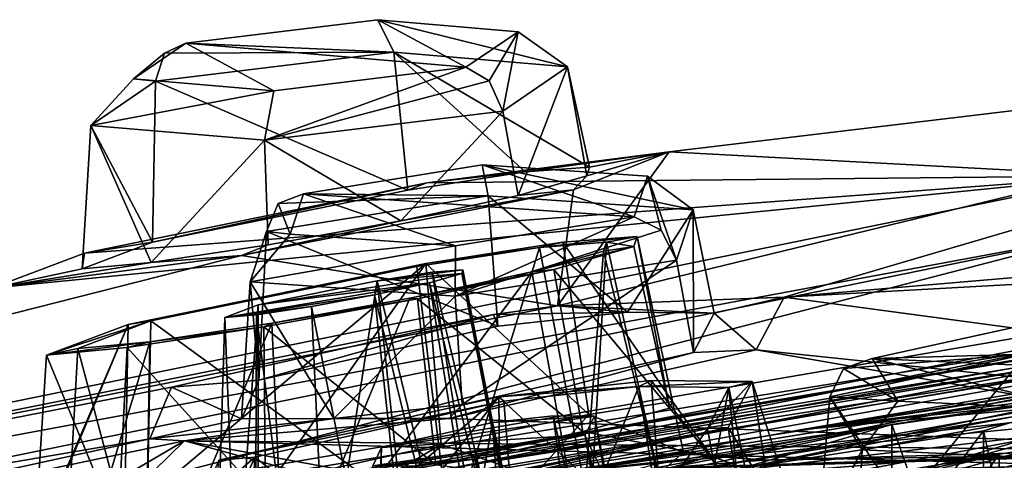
# Model space of a CAD drawing. Header units: metres. Extents: x -204 to 106, y -88 to 116.
# Tile 49 of 256: x -182.31 to -176.19, y -9.91 to -7.18. Entities that reach past the tile are written whole.
import ezdxf

# ---------------------------------------------------------------- set-up
doc = ezdxf.new("R2010")
doc.units = ezdxf.units.M
doc.layers.add('solid_20472013_1', color=7, linetype='CONTINUOUS')

msp = doc.modelspace()

# ---------------------------------------------------------------- linework, layer by layer
at = {"layer": 'solid_20472013_1'}
for points in [[(-180.082596, -7.17572, 248.663147), (-181.276215, -7.322031, 248.366028), (-179.98381, -7.376725, 248.986862)], [(-180.082596, -7.17572, 248.663147), (-179.534973, -7.471045, 246.608627), (-181.276215, -7.322031, 248.366028)], [(-180.082596, -7.17572, 248.663147), (-179.98381, -7.376725, 248.986862), (-178.904465, -7.469094, 247.897507)], [(-179.211288, -7.250284, 247.783768), (-180.082596, -7.17572, 248.663147), (-178.904465, -7.469094, 247.897507)], [(-179.211288, -7.250284, 247.783768), (-179.534973, -7.471045, 246.608627), (-180.082596, -7.17572, 248.663147)], [(-179.211288, -7.250284, 247.783768), (-179.390808, -7.555246, 246.481033), (-179.534973, -7.471045, 246.608627)], [(-179.211288, -7.250284, 247.783768), (-179.305573, -7.742875, 246.439987), (-179.390808, -7.555246, 246.481033)], [(-179.211288, -7.250284, 247.783768), (-178.904465, -7.469094, 247.897507), (-179.305573, -7.742875, 246.439987)], [(-177.558777, -8.897887, 237.828949), (-178.966614, -8.952444, 239.070129), (-171.875381, -7.230304, 246.02153)], [(-178.272797, -7.997037, 248.177811), (-171.875381, -7.230304, 246.02153), (-178.966614, -8.952444, 239.070129)], [(-178.272797, -7.997037, 248.177811), (-175.484375, -8.145299, 266.187134), (-171.875381, -7.230304, 246.02153)], [(-171.920563, -8.417846, 236.163696), (-177.558777, -8.897887, 237.828949), (-171.875381, -7.230304, 246.02153)], [(-181.276215, -7.322031, 248.366028), (-180.728592, -7.617357, 246.311508), (-181.599899, -7.542793, 247.190887)], [(-181.4086, -7.382565, 248.517563), (-181.276215, -7.322031, 248.366028), (-181.599899, -7.542793, 247.190887)], [(-181.4086, -7.382565, 248.517563), (-179.98381, -7.376725, 248.986862), (-181.276215, -7.322031, 248.366028)], [(-181.276215, -7.322031, 248.366028), (-179.534973, -7.471045, 246.608627), (-180.728592, -7.617357, 246.311508)], [(-181.4086, -7.382565, 248.517563), (-181.599899, -7.542793, 247.190887), (-181.464264, -7.558137, 248.618698)], [(-179.98381, -7.376725, 248.986862), (-181.464264, -7.558137, 248.618698), (-179.896957, -8.233419, 249.256104)], [(-181.4086, -7.382565, 248.517563), (-181.464264, -7.558137, 248.618698), (-179.98381, -7.376725, 248.986862)], [(-179.98381, -7.376725, 248.986862), (-179.16655, -8.1212, 248.786865), (-178.767105, -8.090817, 248.029068)], [(-178.904465, -7.469094, 247.897507), (-179.98381, -7.376725, 248.986862), (-178.767105, -8.090817, 248.029068)], [(-179.98381, -7.376725, 248.986862), (-179.896957, -8.233419, 249.256104), (-179.16655, -8.1212, 248.786865)], [(-179.534973, -7.471045, 246.608627), (-179.390808, -7.555246, 246.481033), (-180.786026, -7.924286, 246.071823)], [(-180.728592, -7.617357, 246.311508), (-179.534973, -7.471045, 246.608627), (-180.786026, -7.924286, 246.071823)], [(-179.305573, -7.742875, 246.439987), (-178.904465, -7.469094, 247.897507), (-179.211166, -8.266646, 246.473282)], [(-178.904465, -7.469094, 247.897507), (-178.783737, -8.14435, 247.193436), (-179.211166, -8.266646, 246.473282)], [(-178.904465, -7.469094, 247.897507), (-178.767105, -8.090817, 248.029068), (-178.783737, -8.14435, 247.193436)], [(-181.599899, -7.542793, 247.190887), (-181.865372, -7.831918, 247.161179), (-181.464264, -7.558137, 248.618698)], [(-181.599899, -7.542793, 247.190887), (-180.728592, -7.617357, 246.311508), (-181.865372, -7.831918, 247.161179)], [(-181.865372, -7.831918, 247.161179), (-181.483414, -8.556877, 248.887436), (-181.464264, -7.558137, 248.618698)], [(-181.464264, -7.558137, 248.618698), (-181.483414, -8.556877, 248.887436), (-179.896957, -8.233419, 249.256104)], [(-179.390808, -7.555246, 246.481033), (-179.305573, -7.742875, 246.439987), (-180.786026, -7.924286, 246.071823)], [(-180.728592, -7.617357, 246.311508), (-180.786026, -7.924286, 246.071823), (-181.865372, -7.831918, 247.161179)], [(-180.786026, -7.924286, 246.071823), (-179.305573, -7.742875, 246.439987), (-179.939514, -8.423959, 246.071976)], [(-179.939514, -8.423959, 246.071976), (-179.305573, -7.742875, 246.439987), (-179.211166, -8.266646, 246.473282)], [(-181.865372, -7.831918, 247.161179), (-181.919373, -8.722683, 247.293777), (-181.483414, -8.556877, 248.887436)], [(-181.865372, -7.831918, 247.161179), (-181.491226, -8.68359, 246.53125), (-181.919373, -8.722683, 247.293777)], [(-181.865372, -7.831918, 247.161179), (-180.786026, -7.924286, 246.071823), (-181.491226, -8.68359, 246.53125)], [(-180.786026, -7.924286, 246.071823), (-180.76329, -8.573736, 246.092194), (-181.491226, -8.68359, 246.53125)], [(-180.786026, -7.924286, 246.071823), (-179.939514, -8.423959, 246.071976), (-180.76329, -8.573736, 246.092194)], [(-178.272797, -7.997037, 248.177811), (-179.16655, -8.1212, 248.786865), (-179.779312, -8.188068, 249.826599)], [(-178.272797, -7.997037, 248.177811), (-179.779312, -8.188068, 249.826599), (-175.484375, -8.145299, 266.187134)], [(-178.272797, -7.997037, 248.177811), (-178.767105, -8.090817, 248.029068), (-179.16655, -8.1212, 248.786865)], [(-178.272797, -7.997037, 248.177811), (-178.966614, -8.952444, 239.070129), (-178.866547, -8.232917, 246.109695)], [(-178.272797, -7.997037, 248.177811), (-178.866547, -8.232917, 246.109695), (-178.783737, -8.14435, 247.193436)], [(-178.272797, -7.997037, 248.177811), (-178.783737, -8.14435, 247.193436), (-178.767105, -8.090817, 248.029068)], [(-179.435104, -8.076176, 237.920242), (-180.544357, -8.256167, 237.399124), (-179.397873, -8.268327, 238.26178)], [(-178.489975, -8.399573, 236.020157), (-180.544357, -8.256167, 237.399124), (-179.435104, -8.076176, 237.920242)], [(-179.779312, -8.188068, 249.826599), (-179.16655, -8.1212, 248.786865), (-179.896957, -8.233419, 249.256104)], [(-179.435104, -8.076176, 237.920242), (-179.397873, -8.268327, 238.26178), (-178.124435, -8.35722, 237.406998)], [(-178.407104, -8.147933, 237.230225), (-179.435104, -8.076176, 237.920242), (-178.124435, -8.35722, 237.406998)], [(-178.489975, -8.399573, 236.020157), (-179.435104, -8.076176, 237.920242), (-178.407104, -8.147933, 237.230225)], [(-175.484375, -8.145299, 266.187134), (-193.426834, -11.811814, 251.481537), (-175.61673, -8.509416, 266.536804)], [(-182.483902, -8.84236, 247.202499), (-193.426834, -11.811814, 251.481537), (-175.484375, -8.145299, 266.187134)], [(-181.90477, -8.624632, 249.338593), (-182.483902, -8.84236, 247.202499), (-175.484375, -8.145299, 266.187134)], [(-179.779312, -8.188068, 249.826599), (-181.90477, -8.624632, 249.338593), (-175.484375, -8.145299, 266.187134)], [(-179.779312, -8.188068, 249.826599), (-181.483414, -8.556877, 248.887436), (-181.90477, -8.624632, 249.338593)], [(-179.779312, -8.188068, 249.826599), (-179.896957, -8.233419, 249.256104), (-181.483414, -8.556877, 248.887436)], [(-178.866547, -8.232917, 246.109695), (-179.211166, -8.266646, 246.473282), (-178.783737, -8.14435, 247.193436)], [(-178.322037, -8.482919, 235.925293), (-178.489975, -8.399573, 236.020157), (-178.407104, -8.147933, 237.230225)], [(-178.407104, -8.147933, 237.230225), (-178.124435, -8.35722, 237.406998), (-178.226883, -8.669291, 235.906235)], [(-178.322037, -8.482919, 235.925293), (-178.407104, -8.147933, 237.230225), (-178.226883, -8.669291, 235.906235)], [(-186.899582, -11.099087, 255.15947), (-186.689865, -10.963409, 254.774063), (-169.910934, -8.243441, 265.683258)], [(-169.931229, -8.361679, 266.138611), (-186.899582, -11.099087, 255.15947), (-169.910934, -8.243441, 265.683258)], [(-169.910934, -8.243441, 265.683258), (-186.689865, -10.963409, 254.774063), (-172.383347, -8.512083, 264.439636)], [(-180.930206, -8.639929, 245.599243), (-179.939514, -8.423959, 246.071976), (-178.866547, -8.232917, 246.109695)], [(-180.930206, -8.639929, 245.599243), (-178.866547, -8.232917, 246.109695), (-178.966614, -8.952444, 239.070129)], [(-180.544357, -8.256167, 237.399124), (-180.702713, -8.316736, 237.52327), (-179.397873, -8.268327, 238.26178)], [(-180.627243, -8.507808, 236.189056), (-180.702713, -8.316736, 237.52327), (-180.544357, -8.256167, 237.399124)], [(-180.627243, -8.507808, 236.189056), (-180.544357, -8.256167, 237.399124), (-179.599228, -8.579565, 235.499039)], [(-179.599228, -8.579565, 235.499039), (-180.544357, -8.256167, 237.399124), (-178.489975, -8.399573, 236.020157)], [(-178.866547, -8.232917, 246.109695), (-179.939514, -8.423959, 246.071976), (-179.211166, -8.266646, 246.473282)], [(-179.397873, -8.268327, 238.26178), (-180.773773, -8.491506, 237.615784), (-179.33725, -9.078045, 238.548691)], [(-180.702713, -8.316736, 237.52327), (-180.773773, -8.491506, 237.615784), (-179.397873, -8.268327, 238.26178)], [(-180.627243, -8.507808, 236.189056), (-180.773773, -8.491506, 237.615784), (-180.702713, -8.316736, 237.52327)], [(-179.397873, -8.268327, 238.26178), (-179.33725, -9.078045, 238.548691), (-178.531311, -8.991349, 238.232376)], [(-178.124435, -8.35722, 237.406998), (-179.397873, -8.268327, 238.26178), (-178.531311, -8.991349, 238.232376)], [(-172.600067, -8.856462, 265.206421), (-186.899582, -11.099087, 255.15947), (-169.931229, -8.361679, 266.138611)], [(-178.124435, -8.35722, 237.406998), (-178.531311, -8.991349, 238.232376), (-177.993912, -8.997442, 237.573303)], [(-178.124435, -8.35722, 237.406998), (-178.121262, -9.242343, 235.976379), (-178.226883, -8.669291, 235.906235)], [(-178.124435, -8.35722, 237.406998), (-177.993912, -8.997442, 237.573303), (-178.121262, -9.242343, 235.976379)], [(-187.138412, -11.238212, 254.805878), (-170.388336, -8.390217, 265.515533), (-186.934555, -11.120936, 254.563232)], [(-187.138412, -11.238212, 254.805878), (-170.496399, -8.492321, 265.819061), (-170.388336, -8.390217, 265.515533)], [(-186.934555, -11.120936, 254.563232), (-170.388336, -8.390217, 265.515533), (-171.457794, -8.504296, 264.884247)], [(-180.930206, -8.639929, 245.599243), (-180.76329, -8.573736, 246.092194), (-179.939514, -8.423959, 246.071976)], [(-178.322037, -8.482919, 235.925293), (-179.602768, -8.892469, 235.260239), (-178.489975, -8.399573, 236.020157)], [(-179.599228, -8.579565, 235.499039), (-178.489975, -8.399573, 236.020157), (-179.602768, -8.892469, 235.260239)], [(-171.920563, -8.417846, 236.163696), (-170.303223, -8.49464, 234.607178), (-177.558777, -8.897887, 237.828949)], [(-187.138412, -11.238212, 254.805878), (-171.687012, -8.825953, 265.525574), (-170.496399, -8.492321, 265.819061)], [(-180.773773, -8.491506, 237.615784), (-180.876221, -8.803577, 236.115005), (-180.822464, -9.412821, 237.879028)], [(-180.627243, -8.507808, 236.189056), (-180.876221, -8.803577, 236.115005), (-180.773773, -8.491506, 237.615784)], [(-179.33725, -9.078045, 238.548691), (-180.773773, -8.491506, 237.615784), (-180.822464, -9.412821, 237.879028)], [(-178.322037, -8.482919, 235.925293), (-178.226883, -8.669291, 235.906235), (-179.602768, -8.892469, 235.260239)], [(-170.303223, -8.49464, 234.607178), (-165.933716, -10.460366, 222.625885), (-177.558777, -8.897887, 237.828949)], [(-175.61673, -8.509416, 266.536804), (-193.652359, -12.194973, 251.754822), (-192.455719, -12.869112, 253.52417)], [(-193.426834, -11.811814, 251.481537), (-193.652359, -12.194973, 251.754822), (-175.61673, -8.509416, 266.536804)], [(-175.61673, -8.509416, 266.536804), (-192.455719, -12.869112, 253.52417), (-173.474884, -9.293098, 267.86676)], [(-172.383347, -8.512083, 264.439636), (-190.28569, -11.949479, 250.653), (-189.860764, -12.008104, 250.417877)], [(-186.689865, -10.963409, 254.774063), (-190.28569, -11.949479, 250.653), (-172.383347, -8.512083, 264.439636)], [(-172.383347, -8.512083, 264.439636), (-189.860764, -12.008104, 250.417877), (-172.093094, -8.607991, 264.054993)], [(-188.514313, -11.54137, 252.703201), (-171.457794, -8.504296, 264.884247), (-171.304504, -8.589154, 264.543884)], [(-186.934555, -11.120936, 254.563232), (-171.457794, -8.504296, 264.884247), (-188.514313, -11.54137, 252.703201)], [(-181.90477, -8.624632, 249.338593), (-181.483414, -8.556877, 248.887436), (-181.919373, -8.722683, 247.293777)], [(-180.627243, -8.507808, 236.189056), (-179.599228, -8.579565, 235.499039), (-180.876221, -8.803577, 236.115005)], [(-179.784836, -8.689237, 249.597702), (-178.934387, -8.55753, 249.048447), (-178.771332, -9.627508, 249.375183)], [(-179.078415, -8.589885, 248.912964), (-178.934387, -8.55753, 249.048447), (-179.784836, -8.689237, 249.597702)], [(-179.078415, -8.589885, 248.912964), (-178.472198, -8.522218, 248.166641), (-178.934387, -8.55753, 249.048447)], [(-178.662949, -8.557778, 248.123505), (-178.472198, -8.522218, 248.166641), (-179.078415, -8.589885, 248.912964)], [(-178.662949, -8.557778, 248.123505), (-179.078415, -8.589885, 248.912964), (-178.763626, -10.258746, 249.360916)], [(-178.934387, -8.55753, 249.048447), (-178.472198, -8.522218, 248.166641), (-178.252121, -9.546368, 248.408981)], [(-178.934387, -8.55753, 249.048447), (-178.252121, -9.546368, 248.408981), (-178.771332, -9.627508, 249.375183)], [(-178.662949, -8.557778, 248.123505), (-178.763626, -10.258746, 249.360916), (-178.291321, -10.219555, 248.455551)], [(-178.68042, -8.613222, 247.253784), (-178.662949, -8.557778, 248.123505), (-178.291321, -10.219555, 248.455551)], [(-178.68042, -8.613222, 247.253784), (-178.492371, -8.584522, 247.197861), (-178.662949, -8.557778, 248.123505)], [(-178.662949, -8.557778, 248.123505), (-178.492371, -8.584522, 247.197861), (-178.472198, -8.522218, 248.166641)], [(-178.472198, -8.522218, 248.166641), (-178.492371, -8.584522, 247.197861), (-178.27037, -9.587882, 247.330048)], [(-178.472198, -8.522218, 248.166641), (-178.27037, -9.587882, 247.330048), (-178.252121, -9.546368, 248.408981)], [(-172.093094, -8.607991, 264.054993), (-189.860764, -12.008104, 250.417877), (-186.192764, -12.772613, 254.792068)], [(-188.514313, -11.54137, 252.703201), (-171.304504, -8.589154, 264.543884), (-188.230621, -11.603529, 252.453888)], [(-172.303772, -10.615506, 264.685455), (-188.230621, -11.603529, 252.453888), (-171.304504, -8.589154, 264.543884)], [(-172.093094, -8.607991, 264.054993), (-186.192764, -12.772613, 254.792068), (-169.587387, -10.088402, 265.557831)], [(-181.90477, -8.624632, 249.338593), (-181.919373, -8.722683, 247.293777), (-182.483902, -8.84236, 247.202499)], [(-180.930206, -8.639929, 245.599243), (-181.491226, -8.68359, 246.53125), (-180.76329, -8.573736, 246.092194)], [(-179.599228, -8.579565, 235.499039), (-179.602768, -8.892469, 235.260239), (-180.876221, -8.803577, 236.115005)], [(-179.078415, -8.589885, 248.912964), (-179.839447, -8.707557, 249.402618), (-179.633774, -10.396985, 249.924515)], [(-179.078415, -8.589885, 248.912964), (-179.784836, -8.689237, 249.597702), (-179.839447, -8.707557, 249.402618)], [(-179.078415, -8.589885, 248.912964), (-179.633774, -10.396985, 249.924515), (-178.763626, -10.258746, 249.360916)], [(-179.125748, -8.74055, 246.503403), (-178.989746, -8.726946, 246.359848), (-178.492371, -8.584522, 247.197861)], [(-179.125748, -8.74055, 246.503403), (-178.492371, -8.584522, 247.197861), (-178.68042, -8.613222, 247.253784)], [(-179.125748, -8.74055, 246.503403), (-178.68042, -8.613222, 247.253784), (-178.821899, -10.42625, 246.610535)], [(-178.492371, -8.584522, 247.197861), (-178.989746, -8.726946, 246.359848), (-178.27037, -9.587882, 247.330048)], [(-178.68042, -8.613222, 247.253784), (-178.291321, -10.219555, 248.455551), (-178.821899, -10.42625, 246.610535)], [(-180.930206, -8.639929, 245.599243), (-178.966614, -8.952444, 239.070129), (-193.426834, -11.811814, 251.481537)], [(-182.483902, -8.84236, 247.202499), (-180.930206, -8.639929, 245.599243), (-193.426834, -11.811814, 251.481537)], [(-182.483902, -8.84236, 247.202499), (-181.491226, -8.68359, 246.53125), (-180.930206, -8.639929, 245.599243)], [(-182.483902, -8.84236, 247.202499), (-181.919373, -8.722683, 247.293777), (-181.491226, -8.68359, 246.53125)], [(-179.602768, -8.892469, 235.260239), (-178.226883, -8.669291, 235.906235), (-179.558807, -9.56403, 235.300842)], [(-178.226883, -8.669291, 235.906235), (-178.121262, -9.242343, 235.976379), (-179.558807, -9.56403, 235.300842)], [(-179.784836, -8.689237, 249.597702), (-181.656845, -10.26174, 249.491257), (-181.633972, -9.068172, 249.17009)], [(-179.784836, -8.689237, 249.597702), (-180.746628, -10.04802, 249.992142), (-181.656845, -10.26174, 249.491257)], [(-179.839447, -8.707557, 249.402618), (-179.784836, -8.689237, 249.597702), (-181.633972, -9.068172, 249.17009)], [(-179.839447, -8.707557, 249.402618), (-181.633972, -9.068172, 249.17009), (-181.492783, -9.045622, 249.018951)], [(-179.839447, -8.707557, 249.402618), (-181.492783, -9.045622, 249.018951), (-179.633774, -10.396985, 249.924515)], [(-179.784836, -8.689237, 249.597702), (-179.689774, -9.813374, 249.955368), (-180.746628, -10.04802, 249.992142)], [(-179.125748, -8.74055, 246.503403), (-178.821899, -10.42625, 246.610535), (-180.662109, -10.793099, 246.155182)], [(-179.884613, -8.904543, 246.085327), (-179.125748, -8.74055, 246.503403), (-180.662109, -10.793099, 246.155182)], [(-179.554108, -8.728361, 247.911102), (-179.744751, -8.743842, 248.266495), (-180.086823, -8.796316, 248.482727)], [(-179.560623, -8.752554, 247.514404), (-179.554108, -8.728361, 247.911102), (-180.086823, -8.796316, 248.482727)], [(-179.744751, -8.743842, 248.266495), (-179.03421, -13.117599, 249.377869), (-180.086823, -8.796316, 248.482727)], [(-179.884613, -8.904543, 246.085327), (-179.835419, -8.90952, 245.893326), (-178.989746, -8.726946, 246.359848)], [(-179.884613, -8.904543, 246.085327), (-178.989746, -8.726946, 246.359848), (-179.125748, -8.74055, 246.503403)], [(-178.808502, -9.732517, 246.423767), (-178.989746, -8.726946, 246.359848), (-179.835419, -8.90952, 245.893326)], [(-179.784836, -8.689237, 249.597702), (-178.771332, -9.627508, 249.375183), (-179.689774, -9.813374, 249.955368)], [(-179.554108, -8.728361, 247.911102), (-178.712341, -13.046765, 248.771194), (-179.744751, -8.743842, 248.266495)], [(-179.744751, -8.743842, 248.266495), (-178.712341, -13.046765, 248.771194), (-179.03421, -13.117599, 249.377869)], [(-179.560623, -8.752554, 247.514404), (-178.726135, -13.057542, 248.097214), (-179.554108, -8.728361, 247.911102)], [(-179.554108, -8.728361, 247.911102), (-178.726135, -13.057542, 248.097214), (-178.712341, -13.046765, 248.771194)], [(-178.27037, -9.587882, 247.330048), (-178.989746, -8.726946, 246.359848), (-178.808502, -9.732517, 246.423767)], [(-180.876221, -8.803577, 236.115005), (-180.929245, -9.654446, 236.236893), (-180.822464, -9.412821, 237.879028)], [(-180.876221, -8.803577, 236.115005), (-180.356644, -9.652234, 235.581726), (-180.929245, -9.654446, 236.236893)], [(-180.876221, -8.803577, 236.115005), (-179.602768, -8.892469, 235.260239), (-180.356644, -9.652234, 235.581726)], [(-179.560623, -8.752554, 247.514404), (-180.086823, -8.796316, 248.482727), (-180.827133, -8.946188, 248.308136)], [(-179.761444, -8.809565, 247.175766), (-179.560623, -8.752554, 247.514404), (-180.827133, -8.946188, 248.308136)], [(-180.086823, -8.796316, 248.482727), (-179.606125, -13.252814, 249.742599), (-180.827133, -13.548931, 249.455734)], [(-180.086823, -8.796316, 248.482727), (-180.827133, -13.548931, 249.455734), (-180.827133, -8.946188, 248.308136)], [(-180.086823, -8.796316, 248.482727), (-179.03421, -13.117599, 249.377869), (-179.606125, -13.252814, 249.742599)], [(-179.761444, -8.809565, 247.175766), (-178.726135, -13.057542, 248.097214), (-179.560623, -8.752554, 247.514404)], [(-172.600067, -8.856462, 265.206421), (-190.77507, -12.334768, 251.255707), (-186.899582, -11.099087, 255.15947)], [(-189.042847, -13.364642, 253.657578), (-190.77507, -12.334768, 251.255707), (-172.600067, -8.856462, 265.206421)], [(-184.574677, -12.293957, 257.951874), (-189.042847, -13.364642, 253.657578), (-172.600067, -8.856462, 265.206421)], [(-172.692032, -10.419978, 265.467987), (-171.687012, -8.825953, 265.525574), (-188.950531, -11.898455, 253.202454)], [(-187.138412, -11.238212, 254.805878), (-188.950531, -11.898455, 253.202454), (-171.687012, -8.825953, 265.525574)], [(-179.608109, -11.360425, 261.696045), (-184.574677, -12.293957, 257.951874), (-172.600067, -8.856462, 265.206421)], [(-181.032822, -9.025166, 247.565018), (-179.761444, -8.809565, 247.175766), (-180.827133, -8.946188, 248.308136)], [(-181.032822, -9.025166, 247.565018), (-180.103027, -8.883807, 246.987534), (-179.761444, -8.809565, 247.175766)], [(-180.103027, -8.883807, 246.987534), (-179.061081, -13.141754, 247.534103), (-179.761444, -8.809565, 247.175766)], [(-179.761444, -8.809565, 247.175766), (-179.061081, -13.141754, 247.534103), (-178.726135, -13.057542, 248.097214)], [(-174.215302, -10.577614, 264.835754), (-179.608109, -11.360425, 261.696045), (-172.600067, -8.856462, 265.206421)], [(-181.032822, -9.025166, 247.565018), (-180.493881, -8.955765, 246.998352), (-180.103027, -8.883807, 246.987534)], [(-179.722916, -9.939282, 245.9207), (-179.835419, -8.90952, 245.893326), (-180.790756, -9.08325, 245.914886)], [(-180.741913, -9.060729, 246.106247), (-180.790756, -9.08325, 245.914886), (-179.835419, -8.90952, 245.893326)], [(-180.741913, -9.060729, 246.106247), (-179.884613, -8.904543, 246.085327), (-180.662109, -10.793099, 246.155182)], [(-180.741913, -9.060729, 246.106247), (-179.835419, -8.90952, 245.893326), (-179.884613, -8.904543, 246.085327)], [(-180.493881, -8.955765, 246.998352), (-179.627914, -13.275704, 247.22226), (-180.103027, -8.883807, 246.987534)], [(-179.602768, -8.892469, 235.260239), (-179.558807, -9.56403, 235.300842), (-180.356644, -9.652234, 235.581726)], [(-180.103027, -8.883807, 246.987534), (-179.627914, -13.275704, 247.22226), (-179.061081, -13.141754, 247.534103)], [(-179.722916, -9.939282, 245.9207), (-178.808502, -9.732517, 246.423767), (-179.835419, -8.90952, 245.893326)], [(-177.558777, -8.897887, 237.828949), (-177.993912, -8.997442, 237.573303), (-178.966614, -8.952444, 239.070129)], [(-177.73143, -9.224908, 235.703583), (-177.993912, -8.997442, 237.573303), (-177.558777, -8.897887, 237.828949)], [(-177.73143, -9.224908, 235.703583), (-177.558777, -8.897887, 237.828949), (-165.933716, -10.460366, 222.625885)], [(-171.039963, -8.926786, 248.984955), (-175.996338, -9.476672, 256.848022), (-177.45787, -9.722274, 255.862961)], [(-171.923798, -9.102376, 247.987564), (-171.039963, -8.926786, 248.984955), (-177.45787, -9.722274, 255.862961)], [(-179.364685, -9.006139, 239.154388), (-193.426834, -11.811814, 251.481537), (-178.966614, -8.952444, 239.070129)], [(-180.827133, -8.946188, 248.308136), (-180.827133, -13.548931, 249.455734), (-181.177032, -13.632854, 248.217987)], [(-181.032822, -9.025166, 247.565018), (-180.827133, -8.946188, 248.308136), (-181.177032, -13.632854, 248.217987)], [(-181.032822, -9.025166, 247.565018), (-180.83577, -9.007773, 247.208084), (-180.493881, -8.955765, 246.998352)], [(-180.83577, -9.007773, 247.208084), (-180.284698, -13.42715, 247.245911), (-180.493881, -8.955765, 246.998352)], [(-180.493881, -8.955765, 246.998352), (-180.284698, -13.42715, 247.245911), (-179.627914, -13.275704, 247.22226)], [(-179.364685, -9.006139, 239.154388), (-178.966614, -8.952444, 239.070129), (-178.531311, -8.991349, 238.232376)], [(-179.364685, -9.006139, 239.154388), (-178.531311, -8.991349, 238.232376), (-179.33725, -9.078045, 238.548691)], [(-178.966614, -8.952444, 239.070129), (-177.993912, -8.997442, 237.573303), (-178.531311, -8.991349, 238.232376)], [(-179.364685, -9.006139, 239.154388), (-181.363724, -9.458038, 238.263031), (-193.426834, -11.811814, 251.481537)], [(-181.492783, -9.045622, 249.018951), (-181.633972, -9.068172, 249.17009), (-182.14061, -9.259135, 247.31221)], [(-181.946838, -9.217379, 247.357834), (-181.492783, -9.045622, 249.018951), (-182.14061, -9.259135, 247.31221)], [(-181.946838, -9.217379, 247.357834), (-181.526184, -10.7879, 249.487778), (-181.492783, -9.045622, 249.018951)], [(-181.492783, -9.045622, 249.018951), (-181.526184, -10.7879, 249.487778), (-179.633774, -10.396985, 249.924515)], [(-179.364685, -9.006139, 239.154388), (-180.822464, -9.412821, 237.879028), (-181.363724, -9.458038, 238.263031)], [(-181.032822, -9.025166, 247.565018), (-181.177032, -13.632854, 248.217987), (-180.855545, -13.558223, 247.609833)], [(-181.032822, -9.025166, 247.565018), (-180.855545, -13.558223, 247.609833), (-180.83577, -9.007773, 247.208084)], [(-180.83577, -9.007773, 247.208084), (-180.855545, -13.558223, 247.609833), (-180.284698, -13.42715, 247.245911)], [(-179.364685, -9.006139, 239.154388), (-179.33725, -9.078045, 238.548691), (-180.822464, -9.412821, 237.879028)], [(-177.45787, -9.722274, 255.862961), (-173.047806, -9.038465, 258.613403), (-178.879593, -9.980961, 254.824432)], [(-178.877991, -9.980776, 254.833359), (-178.879593, -9.980961, 254.824432), (-173.047806, -9.038465, 258.613403)], [(-178.877991, -9.980776, 254.833359), (-173.047806, -9.038465, 258.613403), (-173.056183, -9.040179, 258.615601)], [(-178.877991, -9.980776, 254.833359), (-173.056183, -9.040179, 258.615601), (-178.876328, -9.980666, 254.842438)], [(-178.876328, -9.980666, 254.842438), (-173.056183, -9.040179, 258.615601), (-173.411758, -9.183125, 258.708344)], [(-177.73143, -9.224908, 235.703583), (-178.121262, -9.242343, 235.976379), (-177.993912, -8.997442, 237.573303)], [(-175.996338, -9.476672, 256.848022), (-173.047806, -9.038465, 258.613403), (-177.45787, -9.722274, 255.862961)], [(-182.215698, -10.424443, 247.504822), (-182.14061, -9.259135, 247.31221), (-181.633972, -9.068172, 249.17009)], [(-182.194565, -10.398307, 248.587219), (-182.215698, -10.424443, 247.504822), (-181.633972, -9.068172, 249.17009)], [(-181.656845, -10.26174, 249.491257), (-182.194565, -10.398307, 248.587219), (-181.633972, -9.068172, 249.17009)], [(-180.7798, -10.157868, 245.956421), (-180.790756, -9.08325, 245.914886), (-181.639816, -9.211996, 246.424057)], [(-181.500183, -9.175763, 246.563126), (-181.639816, -9.211996, 246.424057), (-180.790756, -9.08325, 245.914886)], [(-180.741913, -9.060729, 246.106247), (-180.662109, -10.793099, 246.155182), (-181.531097, -10.928259, 246.675659)], [(-181.500183, -9.175763, 246.563126), (-180.741913, -9.060729, 246.106247), (-181.531097, -10.928259, 246.675659)], [(-181.500183, -9.175763, 246.563126), (-180.790756, -9.08325, 245.914886), (-180.741913, -9.060729, 246.106247)], [(-180.7798, -10.157868, 245.956421), (-179.722916, -9.939282, 245.9207), (-180.790756, -9.08325, 245.914886)], [(-177.848297, -10.867576, 264.912842), (-154.959335, -9.058595, 272.168274), (-173.944061, -10.728957, 265.468811)], [(-161.379791, -9.388779, 271.843323), (-154.959335, -9.058595, 272.168274), (-177.848297, -10.867576, 264.912842)], [(-172.175949, -9.235423, 246.655487), (-171.923798, -9.102376, 247.987564), (-177.45787, -9.722274, 255.862961)], [(-176.030167, -9.064748, 228.875809), (-177.011948, -9.278749, 228.151428), (-176.055695, -9.252495, 229.220856)], [(-174.725311, -9.382028, 227.201035), (-177.011948, -9.278749, 228.151428), (-176.030167, -9.064748, 228.875809)], [(-181.500183, -9.175763, 246.563126), (-182.14061, -9.259135, 247.31221), (-181.639816, -9.211996, 246.424057)], [(-181.946838, -9.217379, 247.357834), (-182.14061, -9.259135, 247.31221), (-181.500183, -9.175763, 246.563126)], [(-181.697678, -10.335451, 246.535812), (-181.639816, -9.211996, 246.424057), (-182.14061, -9.259135, 247.31221)], [(-181.500183, -9.175763, 246.563126), (-181.531097, -10.928259, 246.675659), (-182.04451, -10.980194, 247.585388)], [(-181.946838, -9.217379, 247.357834), (-181.500183, -9.175763, 246.563126), (-182.04451, -10.980194, 247.585388)], [(-181.946838, -9.217379, 247.357834), (-182.04451, -10.980194, 247.585388), (-181.526184, -10.7879, 249.487778)], [(-181.697678, -10.335451, 246.535812), (-180.7798, -10.157868, 245.956421), (-181.639816, -9.211996, 246.424057)], [(-179.639435, -9.652128, 234.80101), (-178.121262, -9.242343, 235.976379), (-177.73143, -9.224908, 235.703583)], [(-174.071335, -9.857775, 229.141754), (-179.639435, -9.652128, 234.80101), (-177.73143, -9.224908, 235.703583)], [(-172.175949, -9.235423, 246.655487), (-177.45787, -9.722274, 255.862961), (-178.879593, -9.980961, 254.824432)], [(-171.711441, -9.291253, 245.362854), (-172.175949, -9.235423, 246.655487), (-178.879593, -9.980961, 254.824432)], [(-178.876328, -9.980666, 254.842438), (-173.411758, -9.183125, 258.708344), (-178.77327, -10.083331, 255.283707)], [(-178.77327, -10.083331, 255.283707), (-173.411758, -9.183125, 258.708344), (-173.64975, -9.48646, 258.770111)], [(-174.071335, -9.857775, 229.141754), (-177.73143, -9.224908, 235.703583), (-165.933716, -10.460366, 222.625885)], [(-173.414398, -9.675323, 267.830017), (-173.474884, -9.293098, 267.86676), (-192.455719, -12.869112, 253.52417)], [(-182.215698, -10.424443, 247.504822), (-181.697678, -10.335451, 246.535812), (-182.14061, -9.259135, 247.31221)], [(-179.639435, -9.652128, 234.80101), (-179.558807, -9.56403, 235.300842), (-178.121262, -9.242343, 235.976379)], [(-171.711441, -9.291253, 245.362854), (-178.879593, -9.980961, 254.824432), (-167.778122, -9.658716, 238.79216)], [(-176.055695, -9.252495, 229.220856), (-177.273544, -9.517854, 228.322723), (-176.819519, -10.187352, 229.224365)], [(-177.189972, -9.342207, 228.243256), (-177.273544, -9.517854, 228.322723), (-176.055695, -9.252495, 229.220856)], [(-177.011948, -9.278749, 228.151428), (-177.189972, -9.342207, 228.243256), (-176.055695, -9.252495, 229.220856)], [(-176.851303, -9.544351, 226.952225), (-177.189972, -9.342207, 228.243256), (-177.011948, -9.278749, 228.151428)], [(-175.707092, -9.596029, 226.476654), (-177.011948, -9.278749, 228.151428), (-174.725311, -9.382028, 227.201035)], [(-176.851303, -9.544351, 226.952225), (-177.011948, -9.278749, 228.151428), (-175.707092, -9.596029, 226.476654)], [(-176.055695, -9.252495, 229.220856), (-176.819519, -10.187352, 229.224365), (-176.019943, -10.027268, 229.51651)], [(-176.851303, -9.544351, 226.952225), (-177.273544, -9.517854, 228.322723), (-177.189972, -9.342207, 228.243256)], [(-182.173004, -11.627584, 262.863983), (-161.379791, -9.388779, 271.843323), (-177.848297, -10.867576, 264.912842)], [(-174.952103, -11.055382, 267.553009), (-161.379791, -9.388779, 271.843323), (-182.173004, -11.627584, 262.863983)], [(-181.363724, -9.458038, 238.263031), (-180.822464, -9.412821, 237.879028), (-180.929245, -9.654446, 236.236893)], [(-179.332001, -9.518301, 238.952835), (-178.384918, -9.415628, 238.577286), (-178.303986, -10.468239, 238.977692)], [(-178.460297, -9.452601, 238.383072), (-178.384918, -9.415628, 238.577286), (-179.332001, -9.518301, 238.952835)], [(-178.460297, -9.452601, 238.383072), (-177.757187, -9.422536, 237.803284), (-178.384918, -9.415628, 238.577286)], [(-178.384918, -9.415628, 238.577286), (-177.599747, -10.434794, 238.134781), (-178.303986, -10.468239, 238.977692)], [(-178.384918, -9.415628, 238.577286), (-177.757187, -9.422536, 237.803284), (-177.599747, -10.434794, 238.134781)], [(-181.363724, -9.458038, 238.263031), (-181.499802, -9.778713, 236.057327), (-193.426834, -11.811814, 251.481537)], [(-181.363724, -9.458038, 238.263031), (-180.929245, -9.654446, 236.236893), (-181.499802, -9.778713, 236.057327)], [(-178.460297, -9.452601, 238.383072), (-179.332001, -9.518301, 238.952835), (-179.299988, -9.543381, 238.71344)], [(-178.460297, -9.452601, 238.383072), (-179.299988, -9.543381, 238.71344), (-179.166458, -11.200581, 239.30011)], [(-178.460297, -9.452601, 238.383072), (-179.166458, -11.200581, 239.30011), (-178.206345, -11.095359, 238.919006)], [(-177.901321, -9.458655, 237.69635), (-177.757187, -9.422536, 237.803284), (-178.460297, -9.452601, 238.383072)], [(-177.901321, -9.458655, 237.69635), (-178.460297, -9.452601, 238.383072), (-178.206345, -11.095359, 238.919006)], [(-177.901321, -9.458655, 237.69635), (-178.206345, -11.095359, 238.919006), (-177.570724, -11.101474, 238.132858)], [(-178.034454, -9.713328, 236.034027), (-177.905853, -9.70739, 235.943985), (-177.757187, -9.422536, 237.803284)], [(-177.901321, -9.458655, 237.69635), (-178.034454, -9.713328, 236.034027), (-177.757187, -9.422536, 237.803284)], [(-177.901321, -9.458655, 237.69635), (-177.72522, -11.391073, 236.23938), (-178.034454, -9.713328, 236.034027)], [(-177.757187, -9.422536, 237.803284), (-177.905853, -9.70739, 235.943985), (-177.400162, -10.525501, 237.075851)], [(-177.901321, -9.458655, 237.69635), (-177.570724, -11.101474, 238.132858), (-177.72522, -11.391073, 236.23938)], [(-175.848145, -9.584897, 259.904358), (-177.834076, -9.964055, 259.722961), (-175.374359, -9.453555, 259.140839)], [(-176.889603, -9.688747, 258.19754), (-175.374359, -9.453555, 259.140839), (-177.834076, -9.964055, 259.722961)], [(-177.757187, -9.422536, 237.803284), (-177.400162, -10.525501, 237.075851), (-177.599747, -10.434794, 238.134781)], [(-176.889603, -9.688747, 258.19754), (-175.374359, -13.992977, 260.272644), (-175.374359, -9.453555, 259.140839)], [(-179.332001, -9.518301, 238.952835), (-181.163376, -11.077367, 238.528809), (-181.07074, -9.911348, 238.174286)], [(-179.332001, -9.518301, 238.952835), (-180.367722, -10.844329, 239.196762), (-181.163376, -11.077367, 238.528809)], [(-179.299988, -9.543381, 238.71344), (-179.332001, -9.518301, 238.952835), (-181.07074, -9.911348, 238.174286)], [(-179.332001, -9.518301, 238.952835), (-179.321625, -10.619688, 239.365829), (-180.367722, -10.844329, 239.196762)], [(-179.332001, -9.518301, 238.952835), (-178.303986, -10.468239, 238.977692), (-179.321625, -10.619688, 239.365829)], [(-176.222916, -9.874083, 257.215454), (-178.77327, -10.083331, 255.283707), (-173.64975, -9.48646, 258.770111)], [(-177.273544, -9.517854, 228.322723), (-177.07399, -9.847233, 226.83548), (-177.346207, -10.382775, 228.569397)], [(-176.819519, -10.187352, 229.224365), (-177.273544, -9.517854, 228.322723), (-177.346207, -10.382775, 228.569397)], [(-176.851303, -9.544351, 226.952225), (-177.07399, -9.847233, 226.83548), (-177.273544, -9.517854, 228.322723)], [(-176.222916, -12.907375, 257.97171), (-173.64975, -9.48646, 258.770111), (-173.669022, -9.575279, 258.780762)], [(-176.222916, -9.874083, 257.215454), (-173.64975, -9.48646, 258.770111), (-176.222916, -12.907375, 257.97171)], [(-179.299988, -9.543381, 238.71344), (-181.07074, -9.911348, 238.174286), (-180.847839, -9.892859, 238.01619)], [(-179.299988, -9.543381, 238.71344), (-180.847839, -9.892859, 238.01619), (-179.166458, -11.200581, 239.30011)], [(-179.639435, -9.652128, 234.80101), (-180.356644, -9.652234, 235.581726), (-179.558807, -9.56403, 235.300842)], [(-178.27037, -9.587882, 247.330048), (-178.808502, -9.732517, 246.423767), (-178.010101, -9.884998, 247.546936)], [(-178.771332, -9.627508, 249.375183), (-178.252121, -9.546368, 248.408981), (-178.18396, -9.860298, 248.924835)], [(-178.252121, -9.546368, 248.408981), (-178.27037, -9.587882, 247.330048), (-178.010101, -9.884998, 247.546936)], [(-178.252121, -9.546368, 248.408981), (-178.010101, -9.884998, 247.546936), (-178.18396, -9.860298, 248.924835)], [(-175.848145, -9.584897, 259.904358), (-176.319458, -9.728597, 260.667175), (-177.834076, -9.964055, 259.722961)], [(-176.851303, -9.544351, 226.952225), (-175.707092, -9.596029, 226.476654), (-177.07399, -9.847233, 226.83548)], [(-175.707092, -9.596029, 226.476654), (-175.656586, -9.911252, 226.246368), (-177.07399, -9.847233, 226.83548)], [(-175.848145, -9.584897, 259.904358), (-175.374359, -13.992977, 260.272644), (-176.319458, -9.728597, 260.667175)], [(-176.222916, -12.907375, 257.97171), (-173.669022, -9.575279, 258.780762), (-173.675491, -9.664513, 258.799133)], [(-181.692383, -11.097942, 262.74881), (-171.042068, -9.661281, 268.510956), (-173.414398, -9.675323, 267.830017)], [(-173.300888, -10.034491, 267.014099), (-171.042068, -9.661281, 268.510956), (-181.692383, -11.097942, 262.74881)], [(-181.499802, -9.778713, 236.057327), (-180.929245, -9.654446, 236.236893), (-180.356644, -9.652234, 235.581726)], [(-181.499802, -9.778713, 236.057327), (-180.356644, -9.652234, 235.581726), (-181.284302, -9.791076, 235.708252)], [(-181.284302, -9.791076, 235.708252), (-180.356644, -9.652234, 235.581726), (-179.639435, -9.652128, 234.80101)], [(-174.071335, -9.857775, 229.141754), (-181.284302, -9.791076, 235.708252), (-179.639435, -9.652128, 234.80101)], [(-178.737503, -9.637926, 237.322449), (-179.369766, -9.677196, 237.774048), (-180.060806, -9.832751, 237.459213)], [(-178.794403, -9.752343, 236.567078), (-178.737503, -9.637926, 237.322449), (-180.060806, -9.832751, 237.459213)], [(-179.689774, -9.813374, 249.955368), (-178.771332, -9.627508, 249.375183), (-179.116486, -10.00968, 249.971207)], [(-178.993332, -9.636275, 237.630188), (-178.431152, -13.942901, 238.953644), (-179.369766, -9.677196, 237.774048)], [(-178.737503, -9.637926, 237.322449), (-178.993332, -9.636275, 237.630188), (-179.369766, -9.677196, 237.774048)], [(-178.771332, -9.627508, 249.375183), (-178.18396, -9.860298, 248.924835), (-179.116486, -10.00968, 249.971207)], [(-178.993332, -9.636275, 237.630188), (-177.999283, -13.913984, 238.433075), (-178.431152, -13.942901, 238.953644)], [(-178.737503, -9.637926, 237.322449), (-177.999283, -13.913984, 238.433075), (-178.993332, -9.636275, 237.630188)], [(-178.292801, -9.958094, 249.672974), (-167.778122, -9.658716, 238.79216), (-178.879593, -9.980961, 254.824432)], [(-178.794403, -9.752343, 236.567078), (-177.877563, -13.96372, 237.77739), (-178.737503, -9.637926, 237.322449)], [(-178.737503, -9.637926, 237.322449), (-177.877563, -13.96372, 237.77739), (-177.999283, -13.913984, 238.433075)], [(-178.292801, -9.958094, 249.672974), (-168.937531, -9.661504, 239.538498), (-167.778122, -9.658716, 238.79216)], [(-178.292801, -9.958094, 249.672974), (-177.686493, -9.911307, 248.496948), (-168.937531, -9.661504, 239.538498)], [(-177.686493, -9.911307, 248.496948), (-170.304871, -9.789289, 239.594116), (-168.937531, -9.661504, 239.538498)], [(-173.675491, -12.523358, 259.511932), (-176.222916, -12.907375, 257.97171), (-173.675491, -9.664513, 258.799133)], [(-192.346329, -13.242123, 253.524384), (-173.414398, -9.675323, 267.830017), (-192.455719, -12.869112, 253.52417)], [(-181.692383, -11.097942, 262.74881), (-173.414398, -9.675323, 267.830017), (-192.346329, -13.242123, 253.524384)], [(-179.369766, -9.677196, 237.774048), (-179.057297, -14.044175, 239.193909), (-180.196182, -14.334888, 238.674957)], [(-179.369766, -9.677196, 237.774048), (-180.196182, -14.334888, 238.674957), (-180.060806, -9.832751, 237.459213)], [(-177.746536, -10.710512, 236.084381), (-177.905853, -9.70739, 235.943985), (-179.579376, -10.082277, 235.157196)], [(-179.530609, -10.048555, 235.330399), (-179.579376, -10.082277, 235.157196), (-177.905853, -9.70739, 235.943985)], [(-179.530609, -10.048555, 235.330399), (-177.905853, -9.70739, 235.943985), (-178.034454, -9.713328, 236.034027)], [(-179.530609, -10.048555, 235.330399), (-178.034454, -9.713328, 236.034027), (-179.428177, -11.77399, 235.435532)], [(-178.034454, -9.713328, 236.034027), (-177.72522, -11.391073, 236.23938), (-179.428177, -11.77399, 235.435532)], [(-179.369766, -9.677196, 237.774048), (-178.431152, -13.942901, 238.953644), (-179.057297, -14.044175, 239.193909)], [(-176.889603, -9.688747, 258.19754), (-179.312744, -10.212461, 258.726532), (-178.841431, -10.068753, 257.963745)], [(-176.889603, -9.688747, 258.19754), (-177.834076, -9.964055, 259.722961), (-179.312744, -10.212461, 258.726532)], [(-176.889603, -9.688747, 258.19754), (-178.841431, -10.068753, 257.963745), (-178.367645, -9.93742, 257.200195)], [(-176.889603, -9.688747, 258.19754), (-178.367645, -9.93742, 257.200195), (-176.889603, -14.22817, 259.329346)], [(-177.400162, -10.525501, 237.075851), (-177.905853, -9.70739, 235.943985), (-177.746536, -10.710512, 236.084381)], [(-176.889603, -9.688747, 258.19754), (-176.889603, -14.22817, 259.329346), (-175.374359, -13.992977, 260.272644)], [(-187.956924, -11.184093, 235.394852), (-193.426834, -11.811814, 251.481537), (-181.499802, -9.778713, 236.057327)], [(-187.956924, -11.184093, 235.394852), (-181.499802, -9.778713, 236.057327), (-181.284302, -9.791076, 235.708252)], [(-180.113449, -9.946407, 236.694443), (-178.794403, -9.752343, 236.567078), (-180.060806, -9.832751, 237.459213)], [(-180.113449, -9.946407, 236.694443), (-179.474625, -9.904964, 236.250931), (-178.794403, -9.752343, 236.567078)], [(-178.647873, -10.066112, 246.3414), (-178.808502, -9.732517, 246.423767), (-179.722916, -9.939282, 245.9207)], [(-179.474625, -9.904964, 236.250931), (-178.093079, -14.076099, 237.16217), (-178.794403, -9.752343, 236.567078)], [(-178.010101, -9.884998, 247.546936), (-178.808502, -9.732517, 246.423767), (-178.647873, -10.066112, 246.3414)], [(-178.794403, -9.752343, 236.567078), (-178.093079, -14.076099, 237.16217), (-177.877563, -13.96372, 237.77739)], [(-176.319458, -9.728597, 260.667175), (-176.319458, -11.506438, 261.110443), (-177.834076, -11.74186, 260.166199)], [(-177.834076, -9.964055, 259.722961), (-176.319458, -9.728597, 260.667175), (-177.834076, -11.74186, 260.166199)], [(-176.319458, -9.728597, 260.667175), (-175.374359, -13.992977, 260.272644), (-176.319458, -11.506438, 261.110443)], [(-187.956924, -11.184093, 235.394852), (-181.284302, -9.791076, 235.708252), (-185.12883, -12.036924, 226.699707)], [(-183.371292, -11.829913, 226.069153), (-185.12883, -12.036924, 226.699707), (-181.284302, -9.791076, 235.708252)], [(-177.588654, -10.800259, 226.608505), (-183.371292, -11.829913, 226.069153), (-181.284302, -9.791076, 235.708252)], [(-176.098038, -9.930906, 230.093857), (-177.903519, -10.414054, 228.815109), (-181.284302, -9.791076, 235.708252)], [(-177.588654, -10.800259, 226.608505), (-181.284302, -9.791076, 235.708252), (-177.903519, -10.414054, 228.815109)], [(-174.071335, -9.857775, 229.141754), (-176.098038, -9.930906, 230.093857), (-181.284302, -9.791076, 235.708252)], [(-180.746628, -10.04802, 249.992142), (-179.689774, -9.813374, 249.955368), (-180.485382, -10.283661, 250.27771)], [(-179.689774, -9.813374, 249.955368), (-179.116486, -10.00968, 249.971207), (-180.485382, -10.283661, 250.27771)], [(-180.060806, -9.832751, 237.459213), (-180.196182, -14.334888, 238.674957), (-180.290527, -14.490685, 237.40303)], [(-180.113449, -9.946407, 236.694443), (-180.060806, -9.832751, 237.459213), (-180.290527, -14.490685, 237.40303)], [(-178.382828, -10.185489, 246.097992), (-171.490738, -10.002356, 238.949265), (-170.304871, -9.789289, 239.594116)], [(-177.718323, -9.99495, 247.215363), (-178.382828, -10.185489, 246.097992), (-170.304871, -9.789289, 239.594116)], [(-177.686493, -9.911307, 248.496948), (-177.718323, -9.99495, 247.215363), (-170.304871, -9.789289, 239.594116)], [(-177.07399, -9.847233, 226.83548), (-177.456589, -10.559434, 227.73204), (-177.346207, -10.382775, 228.569397)], [(-177.07399, -9.847233, 226.83548), (-177.119034, -10.669192, 226.941895), (-177.456589, -10.559434, 227.73204)], [(-177.07399, -9.847233, 226.83548), (-175.656586, -9.911252, 226.246368), (-177.119034, -10.669192, 226.941895)], [(-180.847839, -9.892859, 238.01619), (-181.07074, -9.911348, 238.174286), (-181.191132, -10.191414, 236.253128)], [(-180.847839, -9.892859, 238.01619), (-181.191132, -10.191414, 236.253128), (-180.958664, -10.143925, 236.304794)], [(-180.847839, -9.892859, 238.01619), (-180.958664, -10.143925, 236.304794), (-180.938202, -11.602202, 238.504593)], [(-180.847839, -9.892859, 238.01619), (-180.938202, -11.602202, 238.504593), (-179.166458, -11.200581, 239.30011)], [(-180.113449, -9.946407, 236.694443), (-179.849686, -9.94627, 236.387054), (-179.474625, -9.904964, 236.250931)], [(-179.849686, -9.94627, 236.387054), (-179.232895, -14.360597, 236.641968), (-179.474625, -9.904964, 236.250931)], [(-179.474625, -9.904964, 236.250931), (-179.232895, -14.360597, 236.641968), (-178.58725, -14.220666, 236.746841)], [(-179.474625, -9.904964, 236.250931), (-178.58725, -14.220666, 236.746841), (-178.093079, -14.076099, 237.16217)], [(-179.116486, -10.00968, 249.971207), (-178.18396, -9.860298, 248.924835), (-178.292801, -9.958094, 249.672974)], [(-176.222916, -9.874083, 257.215454), (-178.687912, -10.300863, 255.503708), (-178.77327, -10.083331, 255.283707)], [(-176.222916, -9.874083, 257.215454), (-178.670212, -10.383705, 255.53833), (-178.687912, -10.300863, 255.503708)], [(-176.222916, -9.874083, 257.215454), (-178.664307, -10.471049, 255.564758), (-178.670212, -10.383705, 255.53833)], [(-176.222916, -9.874083, 257.215454), (-178.664307, -13.329785, 256.277527), (-178.664307, -10.471049, 255.564758)], [(-176.222916, -9.874083, 257.215454), (-176.222916, -12.907375, 257.97171), (-178.664307, -13.329785, 256.277527)], [(-178.010101, -9.884998, 247.546936), (-178.647873, -10.066112, 246.3414), (-177.718323, -9.99495, 247.215363)], [(-178.18396, -9.860298, 248.924835), (-177.686493, -9.911307, 248.496948), (-178.292801, -9.958094, 249.672974)], [(-178.18396, -9.860298, 248.924835), (-178.010101, -9.884998, 247.546936), (-177.686493, -9.911307, 248.496948)], [(-178.010101, -9.884998, 247.546936), (-177.718323, -9.99495, 247.215363), (-177.686493, -9.911307, 248.496948)], [(-175.656586, -9.911252, 226.246368), (-176.424866, -10.682024, 226.41925), (-177.119034, -10.669192, 226.941895)], [(-175.656586, -9.911252, 226.246368), (-175.590591, -10.598054, 226.307922), (-176.424866, -10.682024, 226.41925)]]:
    msp.add_3dface(points, dxfattribs=at)

doc.saveas('drawing.dxf')
